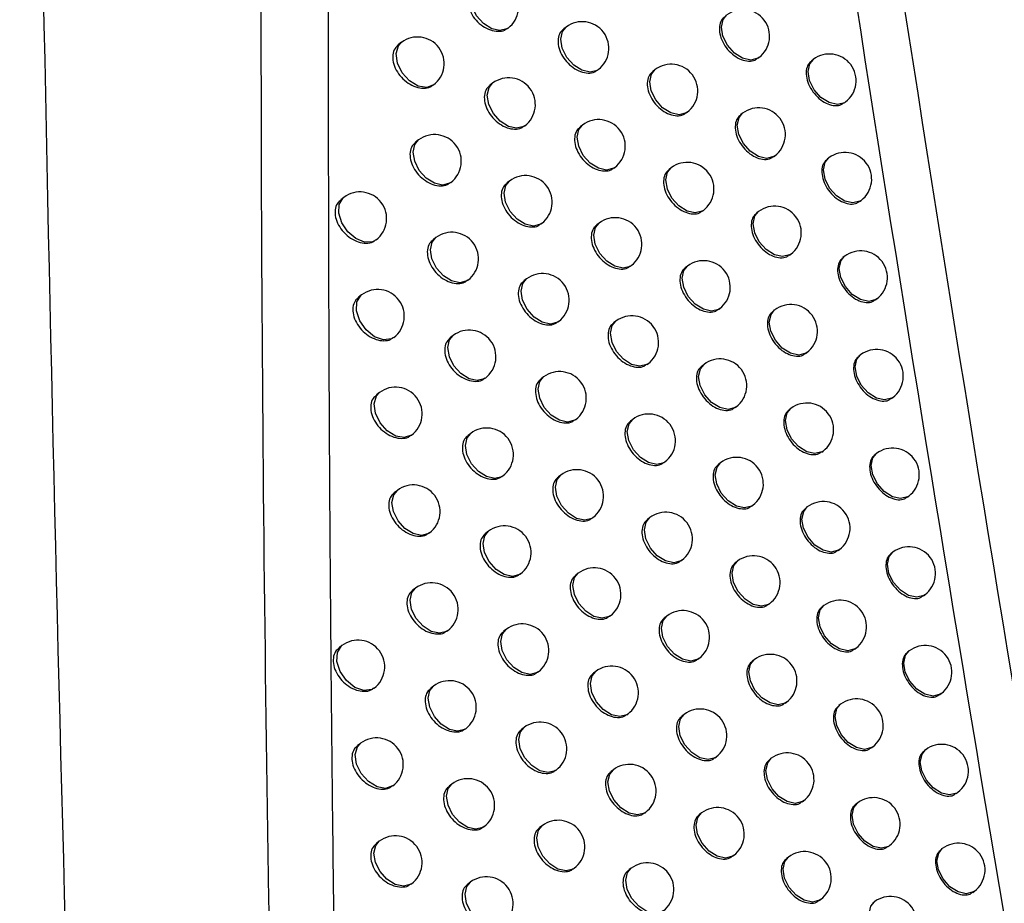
# Model space of a CAD drawing. Header units: millimetres. Extents: x 82 to 1337, y -230 to 1154.
# Tile 65 of 217: x 1145 to 1163, y 16 to 32. Entities that reach past the tile are written whole.
import ezdxf

# ---------------------------------------------------------------- set-up
doc = ezdxf.new("R2010")
doc.units = ezdxf.units.MM

msp = doc.modelspace()

# ---------------------------------------------------------------- linework, layer by layer
at = {"color": 7, "linetype": 'Continuous', "lineweight": 25}
for p, q in [((1153.972, 32.256), (1153.981, 32.263)), ((1155.07, 32.281), (1155.024, 32.246)), ((1151.982, 31.995), (1151.927, 31.953)), ((1158.662, 31.693), (1158.685, 31.71)), ((1159.704, 31.675), (1159.671, 31.65)), ((1155.658, 31.473), (1155.673, 31.483)), ((1156.737, 31.483), (1156.695, 31.451)), ((1152.579, 31.192), (1152.585, 31.196)), ((1153.692, 31.229), (1153.642, 31.191)), ((1160.28, 30.857), (1160.307, 30.877)), ((1157.32, 30.671), (1157.339, 30.685)), ((1158.379, 30.666), (1158.341, 30.638)), ((1154.284, 30.423), (1154.295, 30.431)), ((1155.378, 30.445), (1155.333, 30.411)), ((1152.303, 30.164), (1152.249, 30.124)), ((1158.958, 29.85), (1158.981, 29.868)), ((1159.996, 29.83), (1159.964, 29.806)), ((1155.966, 29.635), (1155.981, 29.647)), ((1157.04, 29.643), (1156.999, 29.612)), ((1152.899, 29.361), (1152.906, 29.366)), ((1154.008, 29.395), (1153.959, 29.358)), ((1150.904, 29.089), (1150.847, 29.045)), ((1160.571, 29.011), (1160.599, 29.032)), ((1157.623, 28.83), (1157.642, 28.845)), ((1158.678, 28.822), (1158.641, 28.795)), ((1154.599, 28.588), (1154.61, 28.597)), ((1155.689, 28.607), (1155.644, 28.573)), ((1152.627, 28.333), (1152.574, 28.293)), ((1159.256, 28.006), (1159.28, 28.024)), ((1160.291, 27.984), (1160.259, 27.96)), ((1156.275, 27.797), (1156.291, 27.809)), ((1157.346, 27.801), (1157.306, 27.771)), ((1153.221, 27.528), (1153.229, 27.535)), ((1154.326, 27.559), (1154.278, 27.523)), ((1151.236, 27.26), (1151.179, 27.217)), ((1160.866, 27.165), (1160.894, 27.186)), ((1157.928, 26.988), (1157.948, 27.003)), ((1158.979, 26.978), (1158.944, 26.951)), ((1156.002, 26.767), (1155.958, 26.734)), ((1154.916, 26.751), (1154.929, 26.761)), ((1152.953, 26.499), (1152.901, 26.46)), ((1159.557, 26.161), (1159.582, 26.18)), ((1160.589, 26.136), (1160.558, 26.113)), ((1156.588, 25.956), (1156.605, 25.969)), ((1157.655, 25.958), (1157.615, 25.929)), ((1153.546, 25.694), (1153.555, 25.701)), ((1154.647, 25.722), (1154.6, 25.686)), ((1151.57, 25.429), (1151.514, 25.387)), ((1161.163, 25.316), (1161.192, 25.338)), ((1158.236, 25.144), (1158.257, 25.16)), ((1159.284, 25.132), (1159.249, 25.105)), ((1155.236, 24.913), (1155.249, 24.923)), ((1156.318, 24.926), (1156.275, 24.894)), ((1152.166, 24.626), (1152.172, 24.631)), ((1153.281, 24.664), (1153.231, 24.626)), ((1159.861, 24.314), (1159.886, 24.333)), ((1160.89, 24.287), (1160.859, 24.264)), ((1156.903, 24.115), (1156.92, 24.128)), ((1157.966, 24.114), (1157.928, 24.085)), ((1153.874, 23.859), (1153.884, 23.866)), ((1154.97, 23.883), (1154.924, 23.848)), ((1151.906, 23.596), (1151.852, 23.556)), ((1161.463, 23.467), (1161.493, 23.489)), ((1158.546, 23.299), (1158.568, 23.316)), ((1159.591, 23.284), (1159.557, 23.258)), ((1155.558, 23.074), (1155.573, 23.085)), ((1156.636, 23.084), (1156.595, 23.052)), ((1152.501, 22.793), (1152.508, 22.798)), ((1153.612, 22.828), (1153.563, 22.79)), ((1160.167, 22.466), (1160.194, 22.486)), ((1161.194, 22.437), (1161.164, 22.415)), ((1157.22, 22.272), (1157.239, 22.286)), ((1158.28, 22.268), (1158.242, 22.24)), ((1154.203, 22.021), (1154.215, 22.03)), ((1155.296, 22.042), (1155.251, 22.008)), ((1152.244, 21.762), (1152.191, 21.722)), ((1161.766, 21.616), (1161.796, 21.639)), ((1158.86, 21.453), (1158.883, 21.47)), ((1159.901, 21.435), (1159.868, 21.41)), ((1155.883, 21.233), (1155.898, 21.244)), ((1156.957, 21.24), (1156.916, 21.209)), ((1152.839, 20.958), (1152.847, 20.964)), ((1153.945, 20.99), (1153.897, 20.953)), ((1150.868, 20.687), (1150.812, 20.644)), ((1160.477, 20.617), (1160.504, 20.637)), ((1161.5, 20.586), (1161.471, 20.563)), ((1157.54, 20.427), (1157.56, 20.442)), ((1158.597, 20.421), (1158.56, 20.393)), ((1154.536, 20.182), (1154.548, 20.192)), ((1155.624, 20.2), (1155.58, 20.167)), ((1152.585, 19.926), (1152.533, 19.887)), ((1162.072, 19.764), (1162.103, 19.787)), ((1159.176, 19.605), (1159.199, 19.623)), ((1160.214, 19.585), (1160.181, 19.56)), ((1156.21, 19.39), (1156.227, 19.402)), ((1157.281, 19.395), (1157.241, 19.364)), ((1153.179, 19.122), (1153.188, 19.128)), ((1154.281, 19.15), (1154.233, 19.114)), ((1151.216, 18.853), (1151.161, 18.812)), ((1160.789, 18.766), (1160.817, 18.787)), ((1161.809, 18.733), (1161.781, 18.711)), ((1157.863, 18.581), (1157.884, 18.596)), ((1158.916, 18.572), (1158.88, 18.545)), ((1154.87, 18.342), (1154.883, 18.352)), ((1155.955, 18.357), (1155.912, 18.324)), ((1152.928, 18.089), (1152.878, 18.051)), ((1151.813, 18.051), (1151.819, 18.055)), ((1162.38, 17.911), (1162.412, 17.935)), ((1159.494, 17.756), (1159.519, 17.774)), ((1160.53, 17.734), (1160.498, 17.71)), ((1156.54, 17.546), (1156.557, 17.559)), ((1157.607, 17.548), (1157.568, 17.518)), ((1153.521, 17.283), (1153.531, 17.291)), ((1154.619, 17.309), (1154.572, 17.274)), ((1151.567, 17.018), (1151.514, 16.978)), ((1161.104, 16.914), (1161.132, 16.936)), ((1162.121, 16.879), (1162.093, 16.857)), ((1158.189, 16.734), (1158.21, 16.75)), ((1159.238, 16.722), (1159.203, 16.696)), ((1155.208, 16.5), (1155.222, 16.511)), ((1156.288, 16.512), (1156.246, 16.48)), ((1153.274, 16.25), (1153.224, 16.213)), ((1152.163, 16.215), (1152.17, 16.22)), ((1162.692, 16.056), (1162.724, 16.081)), ((1159.816, 15.905), (1159.841, 15.924)), ((1160.848, 15.881), (1160.817, 15.857))]:
    msp.add_line(p, q, dxfattribs=at)
at = {"color": 8, "linetype": 'Continuous', "lineweight": 25, "flags": 128}
for points in [[(1153.981, 32.263), (1153.961, 32.249), (1153.829, 32.216), (1153.675, 32.25), (1153.522, 32.347), (1153.392, 32.492), (1153.307, 32.663), (1153.278, 32.834), (1153.311, 32.979), (1153.379, 33.061)], [(1158.685, 31.71), (1158.664, 31.696), (1158.532, 31.662), (1158.378, 31.696), (1158.225, 31.794), (1158.096, 31.939), (1158.01, 32.11), (1157.982, 32.281), (1158.014, 32.425), (1158.082, 32.508)], [(1155.673, 31.483), (1155.652, 31.469), (1155.52, 31.436), (1155.366, 31.47), (1155.213, 31.567), (1155.083, 31.712), (1154.998, 31.883), (1154.97, 32.054), (1155.002, 32.199), (1155.07, 32.281)], [(1152.585, 31.196), (1152.456, 31.15), (1152.296, 31.176), (1152.133, 31.273), (1151.995, 31.425), (1151.907, 31.606), (1151.882, 31.785), (1151.925, 31.932), (1151.982, 31.995)], [(1160.307, 30.877), (1160.286, 30.863), (1160.154, 30.83), (1160, 30.864), (1159.847, 30.961), (1159.717, 31.106), (1159.632, 31.277), (1159.604, 31.448), (1159.636, 31.593), (1159.704, 31.675)], [(1157.339, 30.685), (1157.318, 30.671), (1157.187, 30.637), (1157.033, 30.671), (1156.879, 30.769), (1156.75, 30.914), (1156.665, 31.085), (1156.636, 31.256), (1156.669, 31.4), (1156.737, 31.483)], [(1154.295, 30.431), (1154.274, 30.417), (1154.142, 30.383), (1153.988, 30.418), (1153.835, 30.515), (1153.706, 30.66), (1153.62, 30.831), (1153.592, 31.002), (1153.624, 31.146), (1153.692, 31.229)], [(1158.981, 29.868), (1158.96, 29.854), (1158.829, 29.82), (1158.675, 29.854), (1158.521, 29.952), (1158.392, 30.097), (1158.307, 30.268), (1158.278, 30.439), (1158.311, 30.583), (1158.379, 30.666)], [(1155.981, 29.647), (1155.96, 29.633), (1155.828, 29.599), (1155.674, 29.634), (1155.521, 29.731), (1155.392, 29.876), (1155.306, 30.047), (1155.278, 30.218), (1155.31, 30.362), (1155.378, 30.445)], [(1152.906, 29.366), (1152.885, 29.352), (1152.753, 29.319), (1152.599, 29.353), (1152.446, 29.45), (1152.317, 29.595), (1152.231, 29.766), (1152.203, 29.937), (1152.235, 30.082), (1152.303, 30.164)], [(1160.599, 29.032), (1160.578, 29.018), (1160.446, 28.985), (1160.292, 29.019), (1160.139, 29.116), (1160.01, 29.261), (1159.924, 29.432), (1159.896, 29.603), (1159.928, 29.748), (1159.996, 29.83)], [(1157.642, 28.845), (1157.621, 28.831), (1157.49, 28.797), (1157.336, 28.831), (1157.183, 28.929), (1157.053, 29.074), (1156.968, 29.245), (1156.939, 29.416), (1156.972, 29.56), (1157.04, 29.643)], [(1154.61, 28.597), (1154.59, 28.583), (1154.458, 28.549), (1154.304, 28.583), (1154.151, 28.68), (1154.021, 28.826), (1153.936, 28.997), (1153.907, 29.167), (1153.94, 29.312), (1154.008, 29.395)], [(1151.506, 28.291), (1151.437, 28.255), (1151.288, 28.25), (1151.125, 28.317), (1150.976, 28.445), (1150.864, 28.613), (1150.808, 28.793), (1150.817, 28.957), (1150.89, 29.077), (1150.904, 29.089)], [(1159.28, 28.024), (1159.259, 28.01), (1159.128, 27.977), (1158.974, 28.011), (1158.82, 28.108), (1158.691, 28.253), (1158.606, 28.424), (1158.577, 28.595), (1158.61, 28.74), (1158.678, 28.822)], [(1156.291, 27.809), (1156.27, 27.795), (1156.139, 27.761), (1155.985, 27.796), (1155.831, 27.893), (1155.702, 28.038), (1155.617, 28.209), (1155.588, 28.38), (1155.621, 28.524), (1155.689, 28.607)], [(1153.229, 27.535), (1153.208, 27.521), (1153.077, 27.487), (1152.923, 27.521), (1152.77, 27.619), (1152.64, 27.764), (1152.555, 27.935), (1152.526, 28.106), (1152.559, 28.25), (1152.627, 28.333)], [(1160.894, 27.186), (1160.873, 27.172), (1160.742, 27.138), (1160.587, 27.173), (1160.434, 27.27), (1160.305, 27.415), (1160.219, 27.586), (1160.191, 27.757), (1160.224, 27.902), (1160.291, 27.984)], [(1157.948, 27.003), (1157.927, 26.989), (1157.796, 26.955), (1157.642, 26.99), (1157.489, 27.087), (1157.359, 27.232), (1157.274, 27.403), (1157.245, 27.574), (1157.278, 27.719), (1157.346, 27.801)], [(1154.929, 26.761), (1154.908, 26.747), (1154.776, 26.713), (1154.622, 26.748), (1154.469, 26.845), (1154.34, 26.99), (1154.254, 27.161), (1154.226, 27.332), (1154.258, 27.476), (1154.326, 27.559)], [(1151.838, 26.462), (1151.793, 26.435), (1151.644, 26.417), (1151.477, 26.476), (1151.319, 26.602), (1151.2, 26.774), (1151.14, 26.961), (1151.149, 27.13), (1151.227, 27.252), (1151.236, 27.26)], [(1159.582, 26.18), (1159.561, 26.166), (1159.43, 26.132), (1159.275, 26.166), (1159.122, 26.263), (1158.993, 26.409), (1158.907, 26.58), (1158.879, 26.75), (1158.911, 26.895), (1158.979, 26.978)], [(1156.605, 25.969), (1156.584, 25.955), (1156.452, 25.922), (1156.298, 25.956), (1156.145, 26.053), (1156.016, 26.198), (1155.93, 26.369), (1155.902, 26.54), (1155.934, 26.685), (1156.002, 26.767)], [(1153.555, 25.701), (1153.534, 25.687), (1153.403, 25.654), (1153.249, 25.688), (1153.096, 25.785), (1152.966, 25.93), (1152.881, 26.101), (1152.852, 26.272), (1152.885, 26.417), (1152.953, 26.499)], [(1161.192, 25.338), (1161.171, 25.324), (1161.039, 25.291), (1160.885, 25.325), (1160.732, 25.422), (1160.603, 25.567), (1160.517, 25.738), (1160.489, 25.909), (1160.521, 26.054), (1160.589, 26.136)], [(1158.257, 25.16), (1158.236, 25.146), (1158.105, 25.112), (1157.951, 25.147), (1157.797, 25.244), (1157.668, 25.389), (1157.583, 25.56), (1157.554, 25.731), (1157.587, 25.876), (1157.655, 25.958)], [(1155.249, 24.923), (1155.229, 24.909), (1155.097, 24.876), (1154.943, 24.91), (1154.79, 25.007), (1154.66, 25.152), (1154.575, 25.323), (1154.546, 25.494), (1154.579, 25.639), (1154.647, 25.722)], [(1152.172, 24.631), (1152.169, 24.628), (1152.036, 24.584), (1151.877, 24.613), (1151.716, 24.711), (1151.581, 24.863), (1151.494, 25.042), (1151.47, 25.219), (1151.512, 25.365), (1151.57, 25.429)], [(1159.886, 24.333), (1159.866, 24.319), (1159.734, 24.286), (1159.58, 24.32), (1159.427, 24.417), (1159.297, 24.562), (1159.212, 24.733), (1159.183, 24.904), (1159.216, 25.049), (1159.284, 25.132)], [(1156.92, 24.128), (1156.9, 24.114), (1156.768, 24.081), (1156.614, 24.115), (1156.461, 24.212), (1156.331, 24.357), (1156.246, 24.528), (1156.217, 24.699), (1156.25, 24.844), (1156.318, 24.926)], [(1153.884, 23.866), (1153.863, 23.852), (1153.731, 23.819), (1153.577, 23.853), (1153.424, 23.95), (1153.295, 24.095), (1153.209, 24.266), (1153.181, 24.437), (1153.213, 24.582), (1153.281, 24.664)], [(1161.493, 23.489), (1161.472, 23.475), (1161.34, 23.442), (1161.186, 23.476), (1161.033, 23.573), (1160.904, 23.718), (1160.818, 23.889), (1160.79, 24.06), (1160.822, 24.205), (1160.89, 24.287)], [(1158.568, 23.316), (1158.548, 23.302), (1158.416, 23.268), (1158.262, 23.302), (1158.109, 23.4), (1157.979, 23.545), (1157.894, 23.716), (1157.865, 23.887), (1157.898, 24.031), (1157.966, 24.114)], [(1155.573, 23.085), (1155.552, 23.071), (1155.42, 23.037), (1155.266, 23.071), (1155.113, 23.168), (1154.984, 23.314), (1154.898, 23.485), (1154.87, 23.655), (1154.902, 23.8), (1154.97, 23.883)], [(1152.508, 22.798), (1152.487, 22.784), (1152.356, 22.751), (1152.202, 22.785), (1152.048, 22.882), (1151.919, 23.027), (1151.834, 23.198), (1151.805, 23.369), (1151.838, 23.514), (1151.906, 23.596)], [(1160.194, 22.486), (1160.173, 22.472), (1160.041, 22.438), (1159.887, 22.473), (1159.734, 22.57), (1159.605, 22.715), (1159.519, 22.886), (1159.491, 23.057), (1159.523, 23.202), (1159.591, 23.284)], [(1157.239, 22.286), (1157.218, 22.272), (1157.086, 22.238), (1156.932, 22.273), (1156.779, 22.37), (1156.65, 22.515), (1156.564, 22.686), (1156.536, 22.857), (1156.568, 23.001), (1156.636, 23.084)], [(1154.215, 22.03), (1154.194, 22.016), (1154.062, 21.982), (1153.908, 22.016), (1153.755, 22.114), (1153.625, 22.259), (1153.54, 22.43), (1153.512, 22.601), (1153.544, 22.745), (1153.612, 22.828)], [(1161.796, 21.639), (1161.775, 21.625), (1161.644, 21.591), (1161.49, 21.626), (1161.336, 21.723), (1161.207, 21.868), (1161.122, 22.039), (1161.093, 22.21), (1161.126, 22.355), (1161.194, 22.437)], [(1158.883, 21.47), (1158.862, 21.456), (1158.73, 21.422), (1158.576, 21.457), (1158.423, 21.554), (1158.293, 21.699), (1158.208, 21.87), (1158.18, 22.041), (1158.212, 22.186), (1158.28, 22.268)], [(1155.898, 21.244), (1155.877, 21.23), (1155.746, 21.197), (1155.592, 21.231), (1155.439, 21.328), (1155.309, 21.473), (1155.224, 21.644), (1155.195, 21.815), (1155.228, 21.96), (1155.296, 22.042)], [(1152.847, 20.964), (1152.826, 20.95), (1152.694, 20.916), (1152.54, 20.951), (1152.387, 21.048), (1152.258, 21.193), (1152.172, 21.364), (1152.144, 21.535), (1152.176, 21.68), (1152.244, 21.762)], [(1160.504, 20.637), (1160.483, 20.623), (1160.351, 20.59), (1160.197, 20.624), (1160.044, 20.721), (1159.915, 20.866), (1159.829, 21.037), (1159.801, 21.208), (1159.833, 21.353), (1159.901, 21.435)], [(1157.56, 20.442), (1157.539, 20.428), (1157.408, 20.394), (1157.253, 20.429), (1157.1, 20.526), (1156.971, 20.671), (1156.885, 20.842), (1156.857, 21.013), (1156.89, 21.157), (1156.957, 21.24)], [(1154.548, 20.192), (1154.527, 20.178), (1154.395, 20.144), (1154.241, 20.178), (1154.088, 20.275), (1153.959, 20.421), (1153.873, 20.592), (1153.845, 20.762), (1153.877, 20.907), (1153.945, 20.99)], [(1151.47, 19.888), (1151.427, 19.863), (1151.278, 19.843), (1151.11, 19.902), (1150.952, 20.028), (1150.833, 20.2), (1150.772, 20.387), (1150.781, 20.557), (1150.859, 20.679), (1150.868, 20.687)], [(1162.103, 19.787), (1162.082, 19.773), (1161.95, 19.74), (1161.796, 19.774), (1161.643, 19.871), (1161.514, 20.017), (1161.428, 20.188), (1161.4, 20.358), (1161.432, 20.503), (1161.5, 20.586)], [(1159.199, 19.623), (1159.178, 19.609), (1159.047, 19.575), (1158.893, 19.61), (1158.739, 19.707), (1158.61, 19.852), (1158.525, 20.023), (1158.496, 20.194), (1158.529, 20.338), (1158.597, 20.421)], [(1156.227, 19.402), (1156.206, 19.388), (1156.074, 19.355), (1155.92, 19.389), (1155.767, 19.486), (1155.638, 19.631), (1155.552, 19.802), (1155.524, 19.973), (1155.556, 20.118), (1155.624, 20.2)], [(1153.188, 19.128), (1153.167, 19.114), (1153.035, 19.081), (1152.881, 19.115), (1152.728, 19.212), (1152.599, 19.357), (1152.513, 19.528), (1152.485, 19.699), (1152.517, 19.844), (1152.585, 19.926)], [(1160.817, 18.787), (1160.796, 18.773), (1160.664, 18.739), (1160.51, 18.774), (1160.357, 18.871), (1160.228, 19.016), (1160.142, 19.187), (1160.114, 19.358), (1160.146, 19.503), (1160.214, 19.585)], [(1157.884, 18.596), (1157.863, 18.582), (1157.731, 18.549), (1157.577, 18.583), (1157.424, 18.68), (1157.295, 18.825), (1157.209, 18.996), (1157.181, 19.167), (1157.213, 19.312), (1157.281, 19.395)], [(1154.883, 18.352), (1154.863, 18.338), (1154.731, 18.304), (1154.577, 18.339), (1154.424, 18.436), (1154.294, 18.581), (1154.209, 18.752), (1154.18, 18.923), (1154.213, 19.067), (1154.281, 19.15)], [(1151.819, 18.055), (1151.817, 18.054), (1151.685, 18.008), (1151.525, 18.037), (1151.364, 18.135), (1151.229, 18.286), (1151.141, 18.465), (1151.117, 18.643), (1151.159, 18.789), (1151.216, 18.853)], [(1162.412, 17.935), (1162.391, 17.921), (1162.259, 17.887), (1162.105, 17.921), (1161.952, 18.019), (1161.823, 18.164), (1161.737, 18.335), (1161.709, 18.506), (1161.741, 18.65), (1161.809, 18.733)], [(1159.519, 17.774), (1159.498, 17.76), (1159.366, 17.727), (1159.212, 17.761), (1159.059, 17.858), (1158.93, 18.003), (1158.844, 18.174), (1158.816, 18.345), (1158.848, 18.49), (1158.916, 18.572)], [(1156.557, 17.559), (1156.537, 17.545), (1156.405, 17.511), (1156.251, 17.546), (1156.098, 17.643), (1155.968, 17.788), (1155.883, 17.959), (1155.854, 18.13), (1155.887, 18.274), (1155.955, 18.357)], [(1153.531, 17.291), (1153.51, 17.277), (1153.379, 17.243), (1153.224, 17.278), (1153.071, 17.375), (1152.942, 17.52), (1152.857, 17.691), (1152.828, 17.862), (1152.861, 18.007), (1152.928, 18.089)], [(1161.132, 16.936), (1161.111, 16.922), (1160.98, 16.888), (1160.826, 16.922), (1160.672, 17.019), (1160.543, 17.165), (1160.458, 17.336), (1160.429, 17.506), (1160.462, 17.651), (1160.53, 17.734)], [(1158.21, 16.75), (1158.189, 16.736), (1158.058, 16.702), (1157.903, 16.736), (1157.75, 16.834), (1157.621, 16.979), (1157.535, 17.15), (1157.507, 17.321), (1157.539, 17.465), (1157.607, 17.548)], [(1155.222, 16.511), (1155.201, 16.497), (1155.069, 16.463), (1154.915, 16.497), (1154.762, 16.594), (1154.632, 16.74), (1154.547, 16.911), (1154.519, 17.081), (1154.551, 17.226), (1154.619, 17.309)], [(1152.17, 16.22), (1152.149, 16.206), (1152.018, 16.173), (1151.863, 16.207), (1151.71, 16.304), (1151.581, 16.449), (1151.496, 16.62), (1151.467, 16.791), (1151.5, 16.936), (1151.567, 17.018)], [(1162.724, 16.081), (1162.703, 16.067), (1162.572, 16.033), (1162.417, 16.067), (1162.264, 16.164), (1162.135, 16.31), (1162.05, 16.481), (1162.021, 16.651), (1162.054, 16.796), (1162.121, 16.879)], [(1159.841, 15.924), (1159.82, 15.91), (1159.689, 15.877), (1159.534, 15.911), (1159.381, 16.008), (1159.252, 16.153), (1159.166, 16.324), (1159.138, 16.495), (1159.171, 16.64), (1159.238, 16.722)], [(1156.891, 15.714), (1156.87, 15.7), (1156.738, 15.666), (1156.584, 15.701), (1156.431, 15.798), (1156.302, 15.943), (1156.216, 16.114), (1156.188, 16.285), (1156.22, 16.43), (1156.288, 16.512)], [(1153.877, 15.452), (1153.856, 15.438), (1153.724, 15.404), (1153.57, 15.439), (1153.417, 15.536), (1153.288, 15.681), (1153.202, 15.852), (1153.174, 16.023), (1153.206, 16.168), (1153.274, 16.25)], [(1161.451, 15.083), (1161.43, 15.069), (1161.298, 15.035), (1161.144, 15.07), (1160.991, 15.167), (1160.862, 15.312), (1160.776, 15.483), (1160.748, 15.654), (1160.78, 15.798), (1160.848, 15.881)]]:
    msp.add_lwpolyline(points, dxfattribs=at)
at = {"color": 7, "linetype": 'Continuous', "lineweight": 25}
for centre in [(1153.68, 32.662), (1158.384, 32.109), (1155.371, 31.882), (1152.283, 31.595), (1160.005, 31.276), (1157.038, 31.084), (1153.993, 30.83), (1158.68, 30.267), (1155.679, 30.046), (1152.605, 29.765), (1160.298, 29.431), (1157.341, 29.244), (1154.309, 28.996), (1151.205, 28.69), (1158.979, 28.423), (1155.99, 28.208), (1152.928, 27.934), (1160.593, 27.585), (1157.647, 27.402), (1154.627, 27.16), (1151.537, 26.861), (1159.281, 26.579), (1156.303, 26.368), (1153.254, 26.1), (1160.891, 25.737), (1157.956, 25.559), (1154.948, 25.322), (1151.871, 25.03), (1159.585, 24.732), (1156.619, 24.527), (1153.582, 24.265), (1161.191, 23.888), (1158.267, 23.715), (1155.271, 23.484), (1152.207, 23.197), (1159.892, 22.885), (1156.938, 22.685), (1153.913, 22.429), (1161.495, 22.038), (1158.581, 21.869), (1155.597, 21.643), (1152.546, 21.363), (1160.202, 21.036), (1157.259, 20.841), (1154.246, 20.591), (1151.169, 20.287), (1161.801, 20.187), (1158.898, 20.022), (1155.925, 19.801), (1152.886, 19.527), (1160.515, 19.186), (1157.582, 18.996), (1154.582, 18.751), (1151.518, 18.454), (1162.111, 18.334), (1159.217, 18.173), (1156.256, 17.958), (1153.23, 17.69), (1160.831, 17.335), (1157.909, 17.149), (1154.92, 16.91), (1151.869, 16.619), (1159.54, 16.323), (1162.423, 16.48), (1156.59, 16.113), (1153.575, 15.851), (1161.149, 15.482)]:
    msp.add_arc(centre, 0.5, 307.0492, 127.0492, dxfattribs=at)
for points in [[(1146.533, -10.808), (1145.476, 17.204), (1144.908, 44.959), (1144.826, 72.448)], [(1166.999, -0.528), (1162.692, 23.243), (1159.101, 46.702), (1156.171, 69.817)]]:
    msp.add_open_spline(points, degree=3, dxfattribs=at)
for points, knots in [([(1149.894, 68.929), (1149.685, 60.008), (1149.267, 42.163), (1149.384, 15.644), (1149.92, -2.039), (1150.18, -10.618)], [0, 0, 0, 0, 0.339841, 0.679707, 1, 1, 1, 1]), ([(1156.168, 62.877), (1157.603, 52.039), (1159.183, 41.119), (1162.647, 19.126), (1164.529, 8.064), (1166.565, -3.059)], [0, 0, 0, 0, 0.5, 0.5, 1, 1, 1, 1]), ([(1150.635, 38.749), (1150.629, 37.765), (1150.618, 35.787), (1150.611, 32.797), (1150.61, 29.768), (1150.619, 26.148), (1150.643, 21.904), (1150.69, 17.006), (1150.737, 13.693), (1150.762, 12.016)], [0, 0, 0, 0, 0.110782, 0.222927, 0.336436, 0.45131, 0.629589, 0.812485, 1, 1, 1, 1]), ([(1153.331, 33.019), (1153.306, 32.999), (1153.251, 32.953), (1153.216, 32.836), (1153.224, 32.694), (1153.28, 32.544), (1153.377, 32.406), (1153.505, 32.293), (1153.65, 32.219), (1153.794, 32.194), (1153.906, 32.209), (1153.952, 32.248), (1153.968, 32.262)], [0, 0, 0, 0, 0.085506, 0.192628, 0.299397, 0.406097, 0.513047, 0.620437, 0.728246, 0.836261, 0.94419, 1, 1, 1, 1]), ([(1158.047, 32.476), (1158.024, 32.456), (1157.971, 32.412), (1157.937, 32.296), (1157.944, 32.153), (1157.998, 32.001), (1158.092, 31.859), (1158.215, 31.743), (1158.354, 31.665), (1158.492, 31.636), (1158.599, 31.648), (1158.643, 31.685), (1158.658, 31.698)], [0, 0, 0, 0, 0.085254, 0.192589, 0.299875, 0.407157, 0.514486, 0.621884, 0.729334, 0.836793, 0.944223, 1, 1, 1, 1]), ([(1155.027, 32.243), (1155.003, 32.223), (1154.948, 32.177), (1154.914, 32.061), (1154.921, 31.918), (1154.976, 31.768), (1155.072, 31.628), (1155.198, 31.514), (1155.341, 31.439), (1155.483, 31.413), (1155.593, 31.426), (1155.639, 31.465), (1155.654, 31.478)], [0, 0, 0, 0, 0.085395, 0.192616, 0.299622, 0.406589, 0.513713, 0.62111, 0.728756, 0.836514, 0.944209, 1, 1, 1, 1]), ([(1151.93, 31.95), (1151.905, 31.929), (1151.85, 31.882), (1151.815, 31.765), (1151.822, 31.623), (1151.878, 31.474), (1151.977, 31.337), (1152.106, 31.226), (1152.253, 31.152), (1152.398, 31.129), (1152.512, 31.144), (1152.559, 31.184), (1152.574, 31.198)], [0, 0, 0, 0, 0.085611, 0.192636, 0.299182, 0.405635, 0.512422, 0.619807, 0.727768, 0.836023, 0.944175, 1, 1, 1, 1]), ([(1159.674, 31.647), (1159.651, 31.627), (1159.599, 31.584), (1159.565, 31.468), (1159.572, 31.325), (1159.625, 31.173), (1159.718, 31.03), (1159.839, 30.912), (1159.976, 30.832), (1160.111, 30.802), (1160.217, 30.813), (1160.261, 30.85), (1160.275, 30.863)], [0, 0, 0, 0, 0.085197, 0.192563, 0.299923, 0.407285, 0.51466, 0.622048, 0.72944, 0.836824, 0.944198, 1, 1, 1, 1]), ([(1156.698, 31.448), (1156.674, 31.428), (1156.621, 31.383), (1156.587, 31.267), (1156.593, 31.124), (1156.648, 30.973), (1156.743, 30.832), (1156.867, 30.717), (1157.008, 30.64), (1157.147, 30.612), (1157.256, 30.625), (1157.301, 30.663), (1157.316, 30.676)], [0, 0, 0, 0, 0.085309, 0.192603, 0.299786, 0.406954, 0.514208, 0.621607, 0.72913, 0.836699, 0.944223, 1, 1, 1, 1]), ([(1153.645, 31.187), (1153.621, 31.167), (1153.566, 31.121), (1153.531, 31.004), (1153.538, 30.862), (1153.594, 30.712), (1153.691, 30.574), (1153.819, 30.461), (1153.963, 30.386), (1154.106, 30.361), (1154.219, 30.376), (1154.264, 30.415), (1154.28, 30.428)], [0, 0, 0, 0, 0.085477, 0.192624, 0.29945, 0.406215, 0.513206, 0.620597, 0.728365, 0.836318, 0.944192, 1, 1, 1, 1]), ([(1158.344, 30.634), (1158.321, 30.615), (1158.269, 30.57), (1158.235, 30.455), (1158.241, 30.312), (1158.295, 30.16), (1158.389, 30.018), (1158.512, 29.901), (1158.651, 29.823), (1158.788, 29.794), (1158.895, 29.805), (1158.939, 29.843), (1158.954, 29.856)], [0, 0, 0, 0, 0.085242, 0.192585, 0.299887, 0.407189, 0.514529, 0.621925, 0.729362, 0.836804, 0.94422, 1, 1, 1, 1]), ([(1155.336, 30.407), (1155.312, 30.387), (1155.258, 30.342), (1155.223, 30.225), (1155.23, 30.083), (1155.285, 29.932), (1155.381, 29.792), (1155.507, 29.678), (1155.65, 29.602), (1155.79, 29.576), (1155.901, 29.589), (1155.946, 29.628), (1155.961, 29.641)], [0, 0, 0, 0, 0.085374, 0.192612, 0.29966, 0.406673, 0.513827, 0.621223, 0.72884, 0.836554, 0.944211, 1, 1, 1, 1]), ([(1152.253, 30.12), (1152.228, 30.1), (1152.173, 30.053), (1152.137, 29.936), (1152.145, 29.794), (1152.201, 29.645), (1152.299, 29.507), (1152.428, 29.396), (1152.574, 29.322), (1152.719, 29.298), (1152.832, 29.314), (1152.879, 29.353), (1152.894, 29.367)], [0, 0, 0, 0, 0.0855745, 0.1926311, 0.2992488, 0.4057804, 0.5126186, 0.6200035, 0.7279144, 0.8360927, 0.9441757, 1, 1, 1, 1]), ([(1159.967, 29.802), (1159.944, 29.783), (1159.892, 29.739), (1159.859, 29.624), (1159.865, 29.481), (1159.918, 29.328), (1160.011, 29.185), (1160.132, 29.068), (1160.269, 28.987), (1160.403, 28.957), (1160.509, 28.967), (1160.552, 29.004), (1160.567, 29.017)], [0, 0, 0, 0, 0.085189, 0.192559, 0.299924, 0.407293, 0.514671, 0.622056, 0.729441, 0.83682, 0.944191, 1, 1, 1, 1]), ([(1157.002, 29.608), (1156.978, 29.589), (1156.925, 29.544), (1156.891, 29.428), (1156.898, 29.285), (1156.952, 29.134), (1157.047, 28.993), (1157.171, 28.877), (1157.312, 28.8), (1157.45, 28.772), (1157.559, 28.784), (1157.603, 28.822), (1157.619, 28.835)], [0, 0, 0, 0, 0.085294, 0.192599, 0.29981, 0.407007, 0.514281, 0.621679, 0.729182, 0.836722, 0.944222, 1, 1, 1, 1]), ([(1153.962, 29.354), (1153.938, 29.334), (1153.883, 29.288), (1153.848, 29.171), (1153.855, 29.029), (1153.911, 28.879), (1154.008, 28.74), (1154.135, 28.627), (1154.279, 28.552), (1154.422, 28.527), (1154.533, 28.541), (1154.579, 28.58), (1154.595, 28.594)], [0, 0, 0, 0, 0.08545, 0.192619, 0.2995, 0.406325, 0.513354, 0.620745, 0.728476, 0.836371, 0.944193, 1, 1, 1, 1]), ([(1150.85, 29.042), (1150.825, 29.021), (1150.769, 28.974), (1150.733, 28.857), (1150.741, 28.715), (1150.798, 28.567), (1150.896, 28.43), (1151.027, 28.319), (1151.174, 28.247), (1151.321, 28.224), (1151.436, 28.24), (1151.483, 28.28), (1151.499, 28.294)], [0, 0, 0, 0, 0.0856883, 0.1926406, 0.2990221, 0.4052936, 0.5119627, 0.6193431, 0.7274152, 0.8358485, 0.9441673, 1, 1, 1, 1]), ([(1158.644, 28.791), (1158.621, 28.772), (1158.569, 28.728), (1158.535, 28.612), (1158.542, 28.469), (1158.595, 28.317), (1158.689, 28.175), (1158.811, 28.058), (1158.95, 27.979), (1159.086, 27.95), (1159.193, 27.961), (1159.237, 27.999), (1159.252, 28.012)], [0, 0, 0, 0, 0.085232, 0.19258, 0.299898, 0.407216, 0.514565, 0.62196, 0.729385, 0.836812, 0.944217, 1, 1, 1, 1]), ([(1155.647, 28.57), (1155.623, 28.55), (1155.57, 28.504), (1155.535, 28.388), (1155.542, 28.245), (1155.597, 28.095), (1155.693, 27.955), (1155.818, 27.84), (1155.96, 27.764), (1156.101, 27.737), (1156.211, 27.751), (1156.256, 27.789), (1156.271, 27.802)], [0, 0, 0, 0, 0.085354, 0.192608, 0.299694, 0.40675, 0.513931, 0.621327, 0.728917, 0.836591, 0.944212, 1, 1, 1, 1]), ([(1152.577, 28.289), (1152.553, 28.269), (1152.498, 28.223), (1152.462, 28.106), (1152.47, 27.963), (1152.526, 27.814), (1152.623, 27.676), (1152.752, 27.564), (1152.898, 27.49), (1153.042, 27.466), (1153.155, 27.481), (1153.201, 27.521), (1153.217, 27.534)], [0, 0, 0, 0, 0.08554, 0.192626, 0.299311, 0.405917, 0.512803, 0.620188, 0.728052, 0.836159, 0.944177, 1, 1, 1, 1]), ([(1160.262, 27.956), (1160.24, 27.937), (1160.188, 27.894), (1160.155, 27.778), (1160.161, 27.635), (1160.214, 27.483), (1160.306, 27.34), (1160.427, 27.221), (1160.564, 27.141), (1160.698, 27.11), (1160.804, 27.12), (1160.847, 27.157), (1160.861, 27.17)], [0, 0, 0, 0, 0.085182, 0.192554, 0.299925, 0.407298, 0.514676, 0.622059, 0.72944, 0.836814, 0.944184, 1, 1, 1, 1]), ([(1157.309, 27.767), (1157.285, 27.748), (1157.232, 27.703), (1157.198, 27.587), (1157.205, 27.444), (1157.259, 27.293), (1157.354, 27.152), (1157.478, 27.036), (1157.618, 26.958), (1157.756, 26.93), (1157.864, 26.942), (1157.909, 26.98), (1157.924, 26.993)], [0, 0, 0, 0, 0.0852799, 0.192595, 0.2998303, 0.407055, 0.514346, 0.6217431, 0.7292288, 0.8367433, 0.9442214, 1, 1, 1, 1]), ([(1154.281, 27.519), (1154.257, 27.499), (1154.203, 27.453), (1154.168, 27.336), (1154.175, 27.194), (1154.23, 27.044), (1154.327, 26.905), (1154.454, 26.791), (1154.597, 26.716), (1154.739, 26.691), (1154.851, 26.705), (1154.896, 26.744), (1154.912, 26.757)], [0, 0, 0, 0, 0.085425, 0.192615, 0.299546, 0.406427, 0.513492, 0.620883, 0.728579, 0.836421, 0.944195, 1, 1, 1, 1]), ([(1151.182, 27.214), (1151.158, 27.193), (1151.102, 27.146), (1151.066, 27.029), (1151.074, 26.887), (1151.131, 26.739), (1151.229, 26.602), (1151.359, 26.49), (1151.506, 26.418), (1151.652, 26.394), (1151.766, 26.41), (1151.813, 26.45), (1151.829, 26.464)], [0, 0, 0, 0, 0.085646, 0.192635, 0.299098, 0.405458, 0.512184, 0.619565, 0.72758, 0.835926, 0.944166, 1, 1, 1, 1]), ([(1158.947, 26.947), (1158.924, 26.928), (1158.871, 26.884), (1158.838, 26.768), (1158.844, 26.625), (1158.898, 26.473), (1158.991, 26.331), (1159.113, 26.214), (1159.251, 26.135), (1159.388, 26.105), (1159.494, 26.116), (1159.538, 26.154), (1159.553, 26.167)], [0, 0, 0, 0, 0.0852222, 0.1925762, 0.2999069, 0.4072384, 0.514596, 0.6219887, 0.729404, 0.8368181, 0.9442127, 1, 1, 1, 1]), ([(1155.961, 26.731), (1155.938, 26.711), (1155.884, 26.666), (1155.85, 26.55), (1155.856, 26.407), (1155.911, 26.256), (1156.007, 26.116), (1156.132, 26.001), (1156.274, 25.924), (1156.414, 25.898), (1156.523, 25.911), (1156.568, 25.949), (1156.583, 25.962)], [0, 0, 0, 0, 0.085336, 0.192605, 0.299726, 0.406821, 0.514027, 0.621422, 0.728988, 0.836625, 0.944213, 1, 1, 1, 1]), ([(1152.904, 26.457), (1152.88, 26.436), (1152.825, 26.39), (1152.79, 26.273), (1152.797, 26.131), (1152.853, 25.982), (1152.95, 25.843), (1153.078, 25.731), (1153.224, 25.657), (1153.368, 25.632), (1153.48, 25.647), (1153.526, 25.687), (1153.542, 25.7)], [0, 0, 0, 0, 0.0855087, 0.1926219, 0.2993697, 0.4060452, 0.5129757, 0.620361, 0.7281817, 0.8362209, 0.9441782, 1, 1, 1, 1]), ([(1160.561, 26.109), (1160.538, 26.09), (1160.487, 26.047), (1160.454, 25.931), (1160.46, 25.788), (1160.513, 25.636), (1160.605, 25.492), (1160.725, 25.374), (1160.862, 25.294), (1160.996, 25.263), (1161.101, 25.272), (1161.144, 25.309), (1161.159, 25.322)], [0, 0, 0, 0, 0.085175, 0.192549, 0.299923, 0.407299, 0.514678, 0.622058, 0.729434, 0.836806, 0.944177, 1, 1, 1, 1]), ([(1157.618, 25.925), (1157.595, 25.905), (1157.542, 25.861), (1157.508, 25.745), (1157.515, 25.602), (1157.569, 25.451), (1157.663, 25.309), (1157.787, 25.193), (1157.926, 25.115), (1158.064, 25.087), (1158.172, 25.099), (1158.217, 25.137), (1158.232, 25.15)], [0, 0, 0, 0, 0.085267, 0.1925912, 0.2998487, 0.4070981, 0.5144044, 0.6218005, 0.7292701, 0.8367615, 0.9442202, 1, 1, 1, 1]), ([(1154.603, 25.682), (1154.579, 25.662), (1154.524, 25.617), (1154.49, 25.5), (1154.497, 25.358), (1154.552, 25.207), (1154.648, 25.068), (1154.775, 24.954), (1154.918, 24.879), (1155.06, 24.853), (1155.171, 24.867), (1155.216, 24.906), (1155.232, 24.919)], [0, 0, 0, 0, 0.085402, 0.192612, 0.299589, 0.406521, 0.51362, 0.621011, 0.728675, 0.836467, 0.944197, 1, 1, 1, 1]), ([(1151.518, 25.384), (1151.493, 25.363), (1151.437, 25.317), (1151.402, 25.199), (1151.409, 25.057), (1151.466, 24.909), (1151.564, 24.771), (1151.693, 24.66), (1151.84, 24.587), (1151.986, 24.563), (1152.1, 24.579), (1152.146, 24.619), (1152.162, 24.632)], [0, 0, 0, 0, 0.085607, 0.1926293, 0.2991686, 0.405613, 0.5123927, 0.619773, 0.7277357, 0.8360001, 0.944166, 1, 1, 1, 1]), ([(1159.252, 25.102), (1159.229, 25.082), (1159.177, 25.038), (1159.143, 24.923), (1159.15, 24.78), (1159.203, 24.628), (1159.296, 24.485), (1159.418, 24.368), (1159.556, 24.289), (1159.692, 24.259), (1159.798, 24.27), (1159.842, 24.307), (1159.857, 24.32)], [0, 0, 0, 0, 0.085213, 0.192572, 0.299914, 0.407257, 0.514622, 0.622012, 0.729419, 0.836822, 0.944208, 1, 1, 1, 1]), ([(1156.278, 24.891), (1156.255, 24.871), (1156.201, 24.826), (1156.167, 24.709), (1156.173, 24.567), (1156.228, 24.416), (1156.323, 24.275), (1156.448, 24.16), (1156.59, 24.083), (1156.729, 24.056), (1156.838, 24.069), (1156.883, 24.107), (1156.898, 24.12)], [0, 0, 0, 0, 0.085319, 0.192601, 0.299754, 0.406886, 0.514115, 0.62151, 0.729052, 0.836655, 0.944214, 1, 1, 1, 1]), ([(1153.234, 24.623), (1153.209, 24.602), (1153.155, 24.556), (1153.12, 24.439), (1153.127, 24.297), (1153.182, 24.148), (1153.28, 24.009), (1153.407, 23.896), (1153.552, 23.822), (1153.695, 23.797), (1153.808, 23.812), (1153.854, 23.851), (1153.869, 23.864)], [0, 0, 0, 0, 0.0854794, 0.1926178, 0.2994243, 0.4061649, 0.5131373, 0.6205228, 0.7283029, 0.8362794, 0.94418, 1, 1, 1, 1]), ([(1160.863, 24.261), (1160.84, 24.242), (1160.788, 24.198), (1160.755, 24.083), (1160.762, 23.94), (1160.815, 23.787), (1160.906, 23.644), (1161.027, 23.525), (1161.162, 23.445), (1161.296, 23.413), (1161.401, 23.423), (1161.444, 23.46), (1161.459, 23.473)], [0, 0, 0, 0, 0.085169, 0.192545, 0.299921, 0.407298, 0.514676, 0.622053, 0.729426, 0.836797, 0.944169, 1, 1, 1, 1]), ([(1157.931, 24.081), (1157.907, 24.062), (1157.854, 24.017), (1157.821, 23.901), (1157.827, 23.758), (1157.881, 23.607), (1157.975, 23.465), (1158.098, 23.349), (1158.238, 23.271), (1158.375, 23.242), (1158.483, 23.254), (1158.527, 23.292), (1158.542, 23.305)], [0, 0, 0, 0, 0.085255, 0.192587, 0.299865, 0.407136, 0.514456, 0.621851, 0.729306, 0.836777, 0.944219, 1, 1, 1, 1]), ([(1154.927, 23.844), (1154.903, 23.824), (1154.849, 23.779), (1154.814, 23.662), (1154.821, 23.52), (1154.876, 23.369), (1154.972, 23.23), (1155.099, 23.116), (1155.241, 23.04), (1155.383, 23.014), (1155.493, 23.027), (1155.539, 23.066), (1155.554, 23.079)], [0, 0, 0, 0, 0.08538, 0.192608, 0.299629, 0.406609, 0.513739, 0.62113, 0.728764, 0.83651, 0.944199, 1, 1, 1, 1]), ([(1151.855, 23.552), (1151.83, 23.532), (1151.775, 23.485), (1151.74, 23.368), (1151.747, 23.226), (1151.803, 23.077), (1151.901, 22.939), (1152.03, 22.828), (1152.176, 22.754), (1152.321, 22.73), (1152.435, 22.746), (1152.481, 22.785), (1152.497, 22.799)], [0, 0, 0, 0, 0.0855706, 0.1926244, 0.2992353, 0.4057584, 0.5125886, 0.619969, 0.7278822, 0.83607, 0.9441664, 1, 1, 1, 1]), ([(1159.56, 23.255), (1159.537, 23.235), (1159.485, 23.192), (1159.452, 23.076), (1159.458, 22.933), (1159.511, 22.781), (1159.604, 22.638), (1159.726, 22.521), (1159.863, 22.441), (1159.999, 22.411), (1160.105, 22.422), (1160.148, 22.459), (1160.163, 22.472)], [0, 0, 0, 0, 0.085205, 0.192568, 0.299919, 0.407273, 0.514642, 0.622031, 0.729429, 0.836823, 0.944204, 1, 1, 1, 1]), ([(1156.598, 23.049), (1156.574, 23.029), (1156.52, 22.984), (1156.486, 22.868), (1156.493, 22.725), (1156.548, 22.574), (1156.642, 22.433), (1156.767, 22.318), (1156.908, 22.241), (1157.047, 22.213), (1157.156, 22.226), (1157.201, 22.264), (1157.216, 22.277)], [0, 0, 0, 0, 0.085303, 0.192598, 0.29978, 0.406945, 0.514195, 0.621589, 0.729111, 0.836683, 0.944214, 1, 1, 1, 1]), ([(1153.566, 22.787), (1153.541, 22.767), (1153.487, 22.721), (1153.452, 22.604), (1153.459, 22.461), (1153.514, 22.312), (1153.611, 22.173), (1153.739, 22.06), (1153.883, 21.985), (1154.026, 21.96), (1154.138, 21.974), (1154.184, 22.014), (1154.199, 22.027)], [0, 0, 0, 0, 0.0854522, 0.192614, 0.2994752, 0.4062766, 0.5132882, 0.620674, 0.7284161, 0.8363341, 0.9441821, 1, 1, 1, 1]), ([(1161.167, 22.411), (1161.144, 22.392), (1161.093, 22.349), (1161.06, 22.234), (1161.066, 22.09), (1161.119, 21.938), (1161.21, 21.794), (1161.33, 21.675), (1161.466, 21.594), (1161.6, 21.563), (1161.704, 21.572), (1161.747, 21.609), (1161.762, 21.622)], [0, 0, 0, 0, 0.085163, 0.19254, 0.299917, 0.407294, 0.51467, 0.622044, 0.729414, 0.836785, 0.94416, 1, 1, 1, 1]), ([(1158.245, 22.236), (1158.222, 22.217), (1158.169, 22.172), (1158.136, 22.056), (1158.142, 21.913), (1158.196, 21.762), (1158.29, 21.62), (1158.413, 21.503), (1158.552, 21.425), (1158.689, 21.396), (1158.797, 21.408), (1158.84, 21.445), (1158.855, 21.458)], [0, 0, 0, 0, 0.085244, 0.192584, 0.299879, 0.40717, 0.514502, 0.621896, 0.729338, 0.83679, 0.944217, 1, 1, 1, 1]), ([(1155.254, 22.005), (1155.23, 21.985), (1155.176, 21.939), (1155.141, 21.823), (1155.148, 21.68), (1155.203, 21.53), (1155.299, 21.39), (1155.425, 21.275), (1155.567, 21.199), (1155.708, 21.173), (1155.818, 21.186), (1155.863, 21.225), (1155.879, 21.238)], [0, 0, 0, 0, 0.08536, 0.192605, 0.299665, 0.40669, 0.513849, 0.62124, 0.728846, 0.83655, 0.944201, 1, 1, 1, 1]), ([(1152.195, 21.719), (1152.17, 21.698), (1152.115, 21.652), (1152.08, 21.535), (1152.087, 21.393), (1152.143, 21.244), (1152.241, 21.106), (1152.369, 20.994), (1152.515, 20.92), (1152.659, 20.896), (1152.773, 20.911), (1152.819, 20.95), (1152.835, 20.964)], [0, 0, 0, 0, 0.0855368, 0.1926199, 0.2992978, 0.4058949, 0.5127725, 0.6201532, 0.7280199, 0.836136, 0.9441674, 1, 1, 1, 1]), ([(1159.871, 21.407), (1159.848, 21.387), (1159.796, 21.343), (1159.763, 21.228), (1159.769, 21.085), (1159.822, 20.933), (1159.915, 20.79), (1160.036, 20.672), (1160.173, 20.592), (1160.309, 20.562), (1160.414, 20.572), (1160.458, 20.61), (1160.473, 20.623)], [0, 0, 0, 0, 0.085197, 0.192564, 0.299923, 0.407284, 0.514658, 0.622045, 0.729436, 0.836823, 0.944199, 1, 1, 1, 1]), ([(1156.92, 21.206), (1156.896, 21.186), (1156.843, 21.141), (1156.808, 21.025), (1156.815, 20.882), (1156.87, 20.731), (1156.964, 20.59), (1157.089, 20.474), (1157.229, 20.397), (1157.368, 20.369), (1157.477, 20.382), (1157.521, 20.42), (1157.536, 20.433)], [0, 0, 0, 0, 0.085289, 0.192595, 0.299804, 0.406998, 0.514267, 0.621662, 0.729164, 0.836708, 0.944214, 1, 1, 1, 1]), ([(1153.9, 20.949), (1153.876, 20.929), (1153.821, 20.883), (1153.786, 20.767), (1153.793, 20.624), (1153.849, 20.474), (1153.945, 20.335), (1154.072, 20.222), (1154.216, 20.147), (1154.359, 20.121), (1154.47, 20.136), (1154.516, 20.175), (1154.531, 20.188)], [0, 0, 0, 0, 0.085427, 0.19261, 0.299523, 0.406381, 0.513429, 0.620815, 0.728522, 0.836385, 0.944184, 1, 1, 1, 1]), ([(1150.815, 20.641), (1150.79, 20.62), (1150.734, 20.573), (1150.699, 20.456), (1150.706, 20.314), (1150.763, 20.166), (1150.861, 20.028), (1150.991, 19.917), (1151.138, 19.844), (1151.284, 19.821), (1151.399, 19.837), (1151.445, 19.877), (1151.461, 19.891)], [0, 0, 0, 0, 0.085635, 0.192627, 0.2991, 0.405471, 0.512201, 0.619578, 0.727585, 0.835923, 0.944159, 1, 1, 1, 1]), ([(1161.474, 20.56), (1161.451, 20.541), (1161.4, 20.498), (1161.367, 20.383), (1161.374, 20.24), (1161.426, 20.087), (1161.517, 19.943), (1161.637, 19.824), (1161.772, 19.743), (1161.906, 19.711), (1162.01, 19.72), (1162.053, 19.757), (1162.067, 19.77)], [0, 0, 0, 0, 0.085157, 0.192535, 0.299912, 0.407287, 0.51466, 0.622031, 0.7294, 0.836772, 0.944152, 1, 1, 1, 1]), ([(1158.563, 20.39), (1158.54, 20.37), (1158.487, 20.326), (1158.453, 20.21), (1158.46, 20.067), (1158.514, 19.915), (1158.607, 19.773), (1158.73, 19.656), (1158.869, 19.578), (1159.005, 19.549), (1159.113, 19.56), (1159.156, 19.598), (1159.171, 19.611)], [0, 0, 0, 0, 0.0852339, 0.1925802, 0.2998909, 0.4071992, 0.5145417, 0.6219344, 0.7293644, 0.8368007, 0.9442144, 1, 1, 1, 1]), ([(1155.583, 20.163), (1155.559, 20.143), (1155.505, 20.098), (1155.471, 19.982), (1155.478, 19.839), (1155.532, 19.688), (1155.628, 19.548), (1155.753, 19.434), (1155.896, 19.357), (1156.036, 19.331), (1156.146, 19.344), (1156.191, 19.383), (1156.206, 19.396)], [0, 0, 0, 0, 0.085342, 0.192602, 0.299699, 0.406765, 0.51395, 0.621341, 0.728921, 0.836586, 0.944203, 1, 1, 1, 1]), ([(1152.537, 19.884), (1152.512, 19.863), (1152.457, 19.817), (1152.422, 19.7), (1152.429, 19.558), (1152.485, 19.409), (1152.582, 19.27), (1152.711, 19.158), (1152.856, 19.084), (1153, 19.059), (1153.113, 19.074), (1153.159, 19.114), (1153.174, 19.127)], [0, 0, 0, 0, 0.0855054, 0.1926158, 0.2993564, 0.4060227, 0.5129449, 0.6203259, 0.7281493, 0.8361983, 0.9441689, 1, 1, 1, 1]), ([(1160.184, 19.557), (1160.161, 19.538), (1160.11, 19.494), (1160.076, 19.379), (1160.083, 19.236), (1160.136, 19.083), (1160.228, 18.94), (1160.349, 18.822), (1160.486, 18.742), (1160.621, 18.712), (1160.727, 18.722), (1160.77, 18.759), (1160.785, 18.772)], [0, 0, 0, 0, 0.08519, 0.19256, 0.299925, 0.407293, 0.514669, 0.622054, 0.72944, 0.83682, 0.944193, 1, 1, 1, 1]), ([(1157.244, 19.361), (1157.22, 19.341), (1157.167, 19.296), (1157.133, 19.18), (1157.14, 19.037), (1157.194, 18.886), (1157.289, 18.745), (1157.413, 18.629), (1157.553, 18.552), (1157.691, 18.524), (1157.8, 18.536), (1157.844, 18.574), (1157.859, 18.587)], [0, 0, 0, 0, 0.0852758, 0.1925912, 0.299825, 0.4070464, 0.514333, 0.6217266, 0.7292118, 0.8367299, 0.9442144, 1, 1, 1, 1]), ([(1154.236, 19.111), (1154.212, 19.09), (1154.158, 19.045), (1154.123, 18.928), (1154.13, 18.785), (1154.186, 18.635), (1154.282, 18.496), (1154.409, 18.382), (1154.552, 18.307), (1154.694, 18.281), (1154.805, 18.295), (1154.851, 18.334), (1154.866, 18.348)], [0, 0, 0, 0, 0.085404, 0.192607, 0.299567, 0.406477, 0.51356, 0.620946, 0.72862, 0.836433, 0.944187, 1, 1, 1, 1]), ([(1151.165, 18.808), (1151.14, 18.788), (1151.084, 18.741), (1151.049, 18.624), (1151.056, 18.482), (1151.113, 18.333), (1151.211, 18.196), (1151.34, 18.084), (1151.487, 18.011), (1151.632, 17.987), (1151.746, 18.003), (1151.793, 18.043), (1151.809, 18.056)], [0, 0, 0, 0, 0.085597, 0.192622, 0.29917, 0.405623, 0.512406, 0.619783, 0.727738, 0.835995, 0.944159, 1, 1, 1, 1]), ([(1161.784, 18.708), (1161.761, 18.689), (1161.71, 18.645), (1161.677, 18.531), (1161.684, 18.387), (1161.736, 18.234), (1161.827, 18.09), (1161.947, 17.971), (1162.082, 17.89), (1162.215, 17.858), (1162.319, 17.867), (1162.361, 17.904), (1162.376, 17.916)], [0, 0, 0, 0, 0.085152, 0.19253, 0.299906, 0.407278, 0.514648, 0.622015, 0.729383, 0.836758, 0.944142, 1, 1, 1, 1]), ([(1158.883, 18.542), (1158.86, 18.522), (1158.808, 18.478), (1158.774, 18.362), (1158.781, 18.219), (1158.834, 18.067), (1158.927, 17.925), (1159.05, 17.808), (1159.188, 17.729), (1159.325, 17.7), (1159.432, 17.711), (1159.475, 17.749), (1159.49, 17.762)], [0, 0, 0, 0, 0.085225, 0.192577, 0.299901, 0.407224, 0.514576, 0.621967, 0.729387, 0.836809, 0.944212, 1, 1, 1, 1]), ([(1155.915, 18.321), (1155.891, 18.301), (1155.837, 18.256), (1155.803, 18.139), (1155.81, 17.997), (1155.864, 17.846), (1155.96, 17.705), (1156.085, 17.591), (1156.226, 17.514), (1156.366, 17.487), (1156.476, 17.5), (1156.521, 17.538), (1156.536, 17.552)], [0, 0, 0, 0, 0.0853245, 0.1925986, 0.2997293, 0.4068334, 0.5140429, 0.621434, 0.7289905, 0.8366195, 0.9442042, 1, 1, 1, 1]), ([(1152.881, 18.047), (1152.856, 18.027), (1152.802, 17.981), (1152.767, 17.864), (1152.774, 17.722), (1152.829, 17.572), (1152.927, 17.434), (1153.054, 17.321), (1153.199, 17.246), (1153.343, 17.222), (1153.455, 17.236), (1153.501, 17.276), (1153.517, 17.289)], [0, 0, 0, 0, 0.085476, 0.192612, 0.299411, 0.406142, 0.513106, 0.620488, 0.728271, 0.836257, 0.944171, 1, 1, 1, 1]), ([(1160.501, 17.706), (1160.478, 17.687), (1160.426, 17.643), (1160.393, 17.528), (1160.399, 17.385), (1160.452, 17.232), (1160.544, 17.089), (1160.665, 16.971), (1160.802, 16.891), (1160.936, 16.86), (1161.042, 16.87), (1161.085, 16.907), (1161.1, 16.92)], [0, 0, 0, 0, 0.085183, 0.192555, 0.299926, 0.407298, 0.514676, 0.622058, 0.729439, 0.836815, 0.944187, 1, 1, 1, 1]), ([(1157.571, 17.515), (1157.548, 17.495), (1157.495, 17.45), (1157.461, 17.334), (1157.467, 17.191), (1157.521, 17.04), (1157.616, 16.898), (1157.739, 16.783), (1157.879, 16.705), (1158.017, 16.677), (1158.125, 16.688), (1158.169, 16.726), (1158.185, 16.739)], [0, 0, 0, 0, 0.085263, 0.192588, 0.299844, 0.40709, 0.514392, 0.621785, 0.729254, 0.836749, 0.944214, 1, 1, 1, 1]), ([(1154.576, 17.27), (1154.551, 17.25), (1154.497, 17.204), (1154.463, 17.088), (1154.469, 16.945), (1154.525, 16.795), (1154.621, 16.655), (1154.747, 16.541), (1154.89, 16.466), (1155.032, 16.44), (1155.142, 16.454), (1155.188, 16.492), (1155.203, 16.506)], [0, 0, 0, 0, 0.085382, 0.192604, 0.299607, 0.406567, 0.513681, 0.621068, 0.728711, 0.836478, 0.944189, 1, 1, 1, 1]), ([(1151.517, 16.974), (1151.492, 16.954), (1151.437, 16.907), (1151.401, 16.79), (1151.409, 16.648), (1151.465, 16.499), (1151.563, 16.361), (1151.692, 16.25), (1151.838, 16.176), (1151.983, 16.152), (1152.097, 16.168), (1152.143, 16.207), (1152.159, 16.221)], [0, 0, 0, 0, 0.0855612, 0.1926178, 0.2992357, 0.4057658, 0.5125985, 0.6199755, 0.7278818, 0.836064, 0.9441594, 1, 1, 1, 1]), ([(1162.096, 16.854), (1162.074, 16.835), (1162.023, 16.792), (1161.99, 16.677), (1161.997, 16.534), (1162.049, 16.381), (1162.14, 16.237), (1162.259, 16.117), (1162.394, 16.036), (1162.526, 16.004), (1162.63, 16.013), (1162.673, 16.049), (1162.688, 16.062)], [0, 0, 0, 0, 0.085147, 0.192526, 0.299899, 0.407267, 0.514631, 0.621995, 0.729363, 0.836742, 0.944133, 1, 1, 1, 1]), ([(1159.206, 16.692), (1159.183, 16.673), (1159.131, 16.629), (1159.097, 16.513), (1159.104, 16.37), (1159.157, 16.218), (1159.25, 16.076), (1159.372, 15.958), (1159.51, 15.879), (1159.646, 15.85), (1159.753, 15.861), (1159.797, 15.898), (1159.812, 15.911)], [0, 0, 0, 0, 0.085216, 0.192573, 0.299909, 0.407246, 0.514605, 0.621995, 0.729405, 0.836815, 0.944208, 1, 1, 1, 1]), ([(1156.871, 15.703), (1156.842, 15.684), (1156.779, 15.646), (1156.649, 15.646), (1156.507, 15.692), (1156.37, 15.785), (1156.254, 15.911), (1156.173, 16.058), (1156.135, 16.209), (1156.148, 16.344), (1156.189, 16.437), (1156.236, 16.466), (1156.25, 16.475)], [0, 0, 0, 0, 0.095879, 0.203238, 0.310728, 0.418314, 0.525909, 0.633412, 0.740758, 0.847956, 0.955096, 1, 1, 1, 1]), ([(1153.227, 16.209), (1153.203, 16.189), (1153.148, 16.143), (1153.113, 16.026), (1153.12, 15.884), (1153.176, 15.734), (1153.273, 15.595), (1153.401, 15.482), (1153.545, 15.407), (1153.688, 15.382), (1153.8, 15.397), (1153.846, 15.436), (1153.861, 15.449)], [0, 0, 0, 0, 0.085449, 0.192608, 0.299462, 0.406254, 0.513257, 0.620639, 0.728384, 0.836312, 0.944173, 1, 1, 1, 1])]:
    msp.add_open_spline(points, degree=3, knots=knots, dxfattribs=at)

doc.saveas('drawing.dxf')
